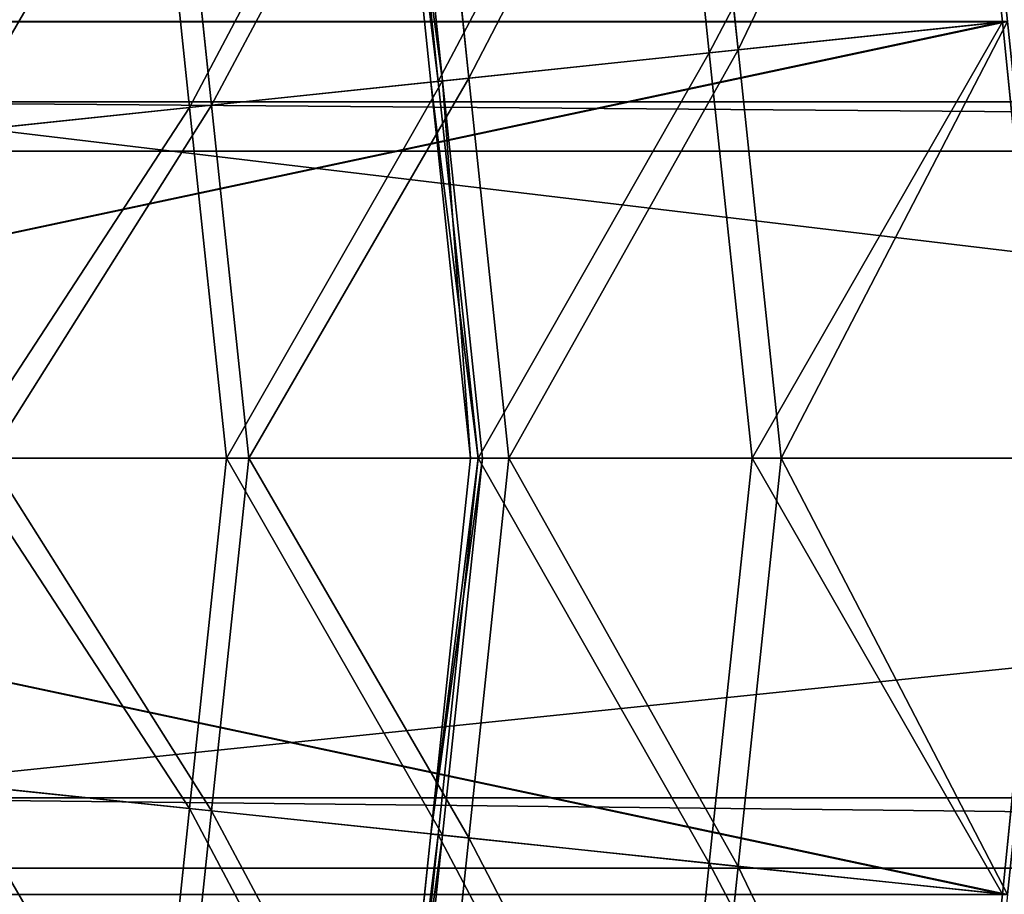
# Model space of a CAD drawing. Extents: x 0 to 31, y 0 to 21.2.
# Tile 86 of 256: x 6.817 to 7.232, y 6.62 to 6.988. Entities that reach past the tile are written whole.
import ezdxf

# ---------------------------------------------------------------- set-up
doc = ezdxf.new("R2010")
doc.units = 0
doc.header["$MEASUREMENT"] = 0
doc.layers.get('0').update_dxf_attribs({"color": 13, "linetype": 'CONTINUOUS'})
for name, color, linetype in [('CAST_IRON', 250, 'CONTINUOUS'), ('GALVANIZED_METAL', 252, 'CONTINUOUS'), ('GRATES', 250, 'CONTINUOUS'), ('STAINLESS_STEEL', 252, 'CONTINUOUS')]:
    doc.layers.add(name, color=color, linetype=linetype)

# ---------------------------------------------------------------- blocks, each defined once
blk = doc.blocks.new('NGM5058UC_TRADECAD_DXF')
at = {"layer": 'CAST_IRON', "color": 0}
blk.add_line((-10.0258, -3.81825, 1.00825), (-8.2256, -3.81825, 1.00825), dxfattribs=at)
blk.add_line((-10.0258, -3.81825, 1.00825), (-8.2256, -3.81825, 1.00825), dxfattribs=at)
at = {"layer": 'GRATES', "color": 0}
for p, q in [((-6.1084, -3.66835, 1.46245), (-8.8123, -3.66835, 1.46245)), ((-6.1084, -3.66835, 1.46245), (-8.8123, -3.66835, 1.46245)), ((-6.1781, -3.68915, 1.85405), (-8.8131, -3.68915, 1.81625)), ((-6.1781, -3.68915, 1.85405), (-8.8131, -3.68915, 1.81625)), ((-8.8131, -3.96125, 1.81625), (-6.1781, -3.96125, 1.85405)), ((-8.8131, -3.96125, 1.81625), (-6.1781, -3.96125, 1.85405)), ((-6.1084, -3.99085, 1.46245), (-8.8123, -3.99085, 1.46245)), ((-6.1084, -3.99085, 1.46245), (-8.8123, -3.99085, 1.46245))]:
    blk.add_line(p, q, dxfattribs=at)
at = {"layer": 'STAINLESS_STEEL', "color": 0}
for p, q in [((-8.3087, -3.45145, -0.34375), (-8.2885, -3.63475, -0.34365)), ((-8.3087, -3.45145, -0.34375), (-8.2885, -3.63475, -0.34365)), ((-8.4119, -3.64775, -0.29805), (-8.4297, -3.47715, -0.29805)), ((-8.4119, -3.64775, -0.29805), (-8.4297, -3.47715, -0.29805)), ((-8.3998, -3.64645, -0.29345), (-8.4178, -3.47465, -0.29345)), ((-8.3998, -3.64645, -0.29345), (-8.4178, -3.47465, -0.29345)), ((-8.5291, -3.66005, -0.22525), (-8.5456, -3.50185, -0.22525)), ((-8.5291, -3.66005, -0.22525), (-8.5456, -3.50185, -0.22525)), ((-8.5426, -3.50115, -0.24035), (-8.526, -3.65975, -0.24035)), ((-8.5426, -3.50115, -0.24035), (-8.526, -3.65975, -0.24035)), ((-8.5242, -3.65955, -0.21925), (-8.5408, -3.50075, -0.21935)), ((-8.5242, -3.65955, -0.21925), (-8.5408, -3.50075, -0.21935)), ((-8.5299, -3.49845, -0.23615), (-8.5131, -3.65835, -0.23615)), ((-8.5131, -3.65835, -0.22525), (-8.5299, -3.49845, -0.22525)), ((-8.5131, -3.65835, -0.22525), (-8.5299, -3.49845, -0.22525)), ((-8.5131, -3.65835, -0.21425), (-8.5299, -3.49845, -0.21425)), ((-8.5131, -3.65835, -0.21425), (-8.5299, -3.49845, -0.21425)), ((-8.5299, -3.49845, -0.23615), (-8.5131, -3.65835, -0.23615)), ((-8.6214, -3.66975, -0.18005), (-8.637, -3.52125, -0.18005)), ((-8.6214, -3.66975, -0.18005), (-8.637, -3.52125, -0.18005)), ((-8.6307, -3.67075, -0.18585), (-8.6461, -3.52315, -0.18585)), ((-8.6307, -3.67075, -0.18585), (-8.6461, -3.52315, -0.18585)), ((-8.2885, -3.63475, -0.34365), (-9.1703, -3.63465, -0.35155)), ((-8.2885, -3.63475, -0.34365), (-9.1703, -3.63465, -0.35155)), ((-9.1699, -3.63455, -0.35855), (-8.2864, -3.63455, -0.35065)), ((-9.1699, -3.63455, -0.35855), (-8.2864, -3.63455, -0.35065)), ((-9.151, -3.81825, -0.35155), (-8.2885, -3.63475, -0.34365)), ((-9.151, -3.81825, -0.35155), (-8.2885, -3.63475, -0.34365)), ((-8.2864, -3.63455, -0.35065), (-9.1506, -3.81825, -0.35855)), ((-8.2864, -3.63455, -0.35065), (-9.1506, -3.81825, -0.35855)), ((-8.4119, -3.64775, -0.29805), (-8.2885, -3.63475, -0.34365)), ((-8.4119, -3.64775, -0.29805), (-8.2885, -3.63475, -0.34365)), ((-8.3998, -3.64645, -0.29345), (-8.2864, -3.63455, -0.35065)), ((-8.3998, -3.64645, -0.29345), (-8.2864, -3.63455, -0.35065)), ((-8.2885, -3.63475, -0.34365), (-8.2701, -3.81825, -0.34375)), ((-8.2885, -3.63475, -0.34365), (-8.2701, -3.81825, -0.34375)), ((-8.5131, -3.65835, -0.23615), (-8.3998, -3.64645, -0.29345)), ((-8.5131, -3.65835, -0.23615), (-8.3998, -3.64645, -0.29345)), ((-8.3817, -3.81825, -0.29345), (-8.3998, -3.64645, -0.29345)), ((-8.3817, -3.81825, -0.29345), (-8.3998, -3.64645, -0.29345)), ((-8.526, -3.65975, -0.24035), (-8.4119, -3.64775, -0.29805)), ((-8.526, -3.65975, -0.24035), (-8.4119, -3.64775, -0.29805)), ((-8.3938, -3.81825, -0.29805), (-8.4119, -3.64775, -0.29805)), ((-8.3938, -3.81825, -0.29805), (-8.4119, -3.64775, -0.29805)), ((-8.6307, -3.67075, -0.18585), (-8.5242, -3.65955, -0.21925)), ((-8.6307, -3.67075, -0.18585), (-8.5242, -3.65955, -0.21925)), ((-8.6214, -3.66975, -0.18005), (-8.5131, -3.65835, -0.21425)), ((-8.6214, -3.66975, -0.18005), (-8.5131, -3.65835, -0.21425)), ((-8.5242, -3.65955, -0.21925), (-8.5291, -3.66005, -0.22525)), ((-8.5242, -3.65955, -0.21925), (-8.5291, -3.66005, -0.22525)), ((-8.5291, -3.66005, -0.22525), (-8.526, -3.65975, -0.24035)), ((-8.5291, -3.66005, -0.22525), (-8.526, -3.65975, -0.24035)), ((-8.526, -3.65975, -0.24035), (-8.5092, -3.81825, -0.24035)), ((-8.526, -3.65975, -0.24035), (-8.5092, -3.81825, -0.24035)), ((-8.5074, -3.81825, -0.21935), (-8.5242, -3.65955, -0.21925)), ((-8.5074, -3.81825, -0.21935), (-8.5242, -3.65955, -0.21925)), ((-8.5131, -3.65835, -0.22525), (-8.5131, -3.65835, -0.23615)), ((-8.5131, -3.65835, -0.23615), (-8.4963, -3.81825, -0.23615)), ((-8.4963, -3.81825, -0.22525), (-8.5131, -3.65835, -0.22525)), ((-8.5131, -3.65835, -0.22525), (-8.5131, -3.65835, -0.23615)), ((-8.5131, -3.65835, -0.21425), (-8.5131, -3.65835, -0.22525)), ((-8.4963, -3.81825, -0.22525), (-8.5131, -3.65835, -0.22525)), ((-8.4963, -3.81825, -0.21425), (-8.5131, -3.65835, -0.21425)), ((-8.5131, -3.65835, -0.21425), (-8.5131, -3.65835, -0.22525)), ((-8.4963, -3.81825, -0.21425), (-8.5131, -3.65835, -0.21425)), ((-8.5131, -3.65835, -0.23615), (-8.4963, -3.81825, -0.23615)), ((-8.5124, -3.81825, -0.22525), (-8.5291, -3.66005, -0.22525)), ((-8.5124, -3.81825, -0.22525), (-8.5291, -3.66005, -0.22525)), ((-8.7415, -3.68235, -0.15065), (-8.6307, -3.67075, -0.18585)), ((-8.7415, -3.68235, -0.15065), (-8.6307, -3.67075, -0.18585)), ((-8.7296, -3.68115, -0.14595), (-8.6214, -3.66975, -0.18005)), ((-8.7296, -3.68115, -0.14595), (-8.6214, -3.66975, -0.18005)), ((-8.6151, -3.81825, -0.18585), (-8.6307, -3.67075, -0.18585)), ((-8.6151, -3.81825, -0.18585), (-8.6307, -3.67075, -0.18585)), ((-8.6057, -3.81825, -0.18005), (-8.6214, -3.66975, -0.18005)), ((-8.6057, -3.81825, -0.18005), (-8.6214, -3.66975, -0.18005)), ((-8.2885, -4.00175, -0.34365), (-9.151, -3.81825, -0.35155)), ((-8.2701, -3.81825, -0.34375), (-9.151, -3.81825, -0.35155)), ((-8.2885, -4.00175, -0.34365), (-9.151, -3.81825, -0.35155)), ((-8.2701, -3.81825, -0.34375), (-9.151, -3.81825, -0.35155)), ((-9.1506, -3.81825, -0.35855), (-8.2671, -3.81825, -0.35065)), ((-9.1506, -3.81825, -0.35855), (-8.2671, -3.81825, -0.35065)), ((-9.1506, -3.81825, -0.35855), (-8.2864, -4.00195, -0.35065)), ((-9.1506, -3.81825, -0.35855), (-8.2864, -4.00195, -0.35065)), ((-8.7271, -3.81825, -0.15075), (-8.6151, -3.81825, -0.18585)), ((-8.7271, -3.81825, -0.15075), (-8.6151, -3.81825, -0.18585)), ((-8.7152, -3.81825, -0.14595), (-8.6057, -3.81825, -0.18005)), ((-8.7152, -3.81825, -0.14595), (-8.6057, -3.81825, -0.18005)), ((-8.6307, -3.96575, -0.18585), (-8.6151, -3.81825, -0.18585)), ((-8.6307, -3.96575, -0.18585), (-8.6151, -3.81825, -0.18585)), ((-8.6214, -3.96675, -0.18005), (-8.6057, -3.81825, -0.18005)), ((-8.6214, -3.96675, -0.18005), (-8.6057, -3.81825, -0.18005)), ((-8.6151, -3.81825, -0.18585), (-8.5074, -3.81825, -0.21935)), ((-8.6151, -3.81825, -0.18585), (-8.5074, -3.81825, -0.21935)), ((-8.6057, -3.81825, -0.18005), (-8.4963, -3.81825, -0.21425)), ((-8.6057, -3.81825, -0.18005), (-8.4963, -3.81825, -0.21425)), ((-8.5291, -3.97645, -0.22525), (-8.5124, -3.81825, -0.22525)), ((-8.5291, -3.97645, -0.22525), (-8.5124, -3.81825, -0.22525)), ((-8.5092, -3.81825, -0.24035), (-8.526, -3.97675, -0.24035)), ((-8.5092, -3.81825, -0.24035), (-8.526, -3.97675, -0.24035)), ((-8.5242, -3.97695, -0.21925), (-8.5074, -3.81825, -0.21935)), ((-8.5242, -3.97695, -0.21925), (-8.5074, -3.81825, -0.21935)), ((-8.4963, -3.81825, -0.23615), (-8.5131, -3.97805, -0.23615)), ((-8.5131, -3.97805, -0.22525), (-8.4963, -3.81825, -0.22525)), ((-8.5131, -3.97805, -0.22525), (-8.4963, -3.81825, -0.22525)), ((-8.5131, -3.97805, -0.21425), (-8.4963, -3.81825, -0.21425)), ((-8.5131, -3.97805, -0.21425), (-8.4963, -3.81825, -0.21425)), ((-8.4963, -3.81825, -0.23615), (-8.5131, -3.97805, -0.23615)), ((-8.5124, -3.81825, -0.22525), (-8.5092, -3.81825, -0.24035)), ((-8.5074, -3.81825, -0.21935), (-8.5124, -3.81825, -0.22525)), ((-8.5124, -3.81825, -0.22525), (-8.5092, -3.81825, -0.24035)), ((-8.5074, -3.81825, -0.21935), (-8.5124, -3.81825, -0.22525)), ((-8.3938, -3.81825, -0.29805), (-8.5092, -3.81825, -0.24035)), ((-8.3938, -3.81825, -0.29805), (-8.5092, -3.81825, -0.24035)), ((-8.4963, -3.81825, -0.22525), (-8.4963, -3.81825, -0.23615)), ((-8.4963, -3.81825, -0.21425), (-8.4963, -3.81825, -0.22525)), ((-8.4963, -3.81825, -0.22525), (-8.4963, -3.81825, -0.23615)), ((-8.4963, -3.81825, -0.21425), (-8.4963, -3.81825, -0.22525)), ((-8.3817, -3.81825, -0.29345), (-8.4963, -3.81825, -0.23615)), ((-8.3817, -3.81825, -0.29345), (-8.4963, -3.81825, -0.23615)), ((-8.4119, -3.98875, -0.29805), (-8.3938, -3.81825, -0.29805)), ((-8.4119, -3.98875, -0.29805), (-8.3938, -3.81825, -0.29805)), ((-8.3998, -3.99005, -0.29345), (-8.3817, -3.81825, -0.29345)), ((-8.3998, -3.99005, -0.29345), (-8.3817, -3.81825, -0.29345)), ((-8.2701, -3.81825, -0.34375), (-8.3938, -3.81825, -0.29805)), ((-8.2701, -3.81825, -0.34375), (-8.3938, -3.81825, -0.29805)), ((-8.2671, -3.81825, -0.35065), (-8.3817, -3.81825, -0.29345)), ((-8.2671, -3.81825, -0.35065), (-8.3817, -3.81825, -0.29345)), ((-8.2701, -3.81825, -0.34375), (-8.2885, -4.00175, -0.34365)), ((-8.2701, -3.81825, -0.34375), (-8.2885, -4.00175, -0.34365)), ((-8.7415, -3.95405, -0.15065), (-8.6307, -3.96575, -0.18585)), ((-8.7415, -3.95405, -0.15065), (-8.6307, -3.96575, -0.18585)), ((-8.7296, -3.95535, -0.14595), (-8.6214, -3.96675, -0.18005)), ((-8.7296, -3.95535, -0.14595), (-8.6214, -3.96675, -0.18005)), ((-8.6461, -4.11325, -0.18585), (-8.6307, -3.96575, -0.18585)), ((-8.6461, -4.11325, -0.18585), (-8.6307, -3.96575, -0.18585)), ((-8.6307, -3.96575, -0.18585), (-8.5242, -3.97695, -0.21925)), ((-8.6307, -3.96575, -0.18585), (-8.5242, -3.97695, -0.21925)), ((-8.637, -4.11525, -0.18005), (-8.6214, -3.96675, -0.18005)), ((-8.637, -4.11525, -0.18005), (-8.6214, -3.96675, -0.18005)), ((-8.6214, -3.96675, -0.18005), (-8.5131, -3.97805, -0.21425)), ((-8.6214, -3.96675, -0.18005), (-8.5131, -3.97805, -0.21425)), ((-8.5456, -4.13465, -0.22525), (-8.5291, -3.97645, -0.22525)), ((-8.5456, -4.13465, -0.22525), (-8.5291, -3.97645, -0.22525)), ((-8.526, -3.97675, -0.24035), (-8.5426, -4.13525, -0.24035)), ((-8.526, -3.97675, -0.24035), (-8.5426, -4.13525, -0.24035)), ((-8.5408, -4.13565, -0.21935), (-8.5242, -3.97695, -0.21925)), ((-8.5408, -4.13565, -0.21935), (-8.5242, -3.97695, -0.21925)), ((-8.5131, -3.97805, -0.23615), (-8.5299, -4.13795, -0.23615)), ((-8.5299, -4.13795, -0.22525), (-8.5131, -3.97805, -0.22525)), ((-8.5299, -4.13795, -0.22525), (-8.5131, -3.97805, -0.22525)), ((-8.5299, -4.13795, -0.21425), (-8.5131, -3.97805, -0.21425)), ((-8.5299, -4.13795, -0.21425), (-8.5131, -3.97805, -0.21425)), ((-8.5131, -3.97805, -0.23615), (-8.5299, -4.13795, -0.23615)), ((-8.5291, -3.97645, -0.22525), (-8.526, -3.97675, -0.24035)), ((-8.5291, -3.97645, -0.22525), (-8.526, -3.97675, -0.24035)), ((-8.5242, -3.97695, -0.21925), (-8.5291, -3.97645, -0.22525)), ((-8.5242, -3.97695, -0.21925), (-8.5291, -3.97645, -0.22525)), ((-8.526, -3.97675, -0.24035), (-8.4119, -3.98875, -0.29805)), ((-8.526, -3.97675, -0.24035), (-8.4119, -3.98875, -0.29805)), ((-8.5131, -3.97805, -0.22525), (-8.5131, -3.97805, -0.23615)), ((-8.5131, -3.97805, -0.22525), (-8.5131, -3.97805, -0.23615)), ((-8.5131, -3.97805, -0.21425), (-8.5131, -3.97805, -0.22525)), ((-8.5131, -3.97805, -0.21425), (-8.5131, -3.97805, -0.22525)), ((-8.5131, -3.97805, -0.23615), (-8.3998, -3.99005, -0.29345)), ((-8.5131, -3.97805, -0.23615), (-8.3998, -3.99005, -0.29345)), ((-8.4297, -4.15925, -0.29805), (-8.4119, -3.98875, -0.29805)), ((-8.4297, -4.15925, -0.29805), (-8.4119, -3.98875, -0.29805)), ((-8.4178, -4.16175, -0.29345), (-8.3998, -3.99005, -0.29345)), ((-8.4178, -4.16175, -0.29345), (-8.3998, -3.99005, -0.29345)), ((-8.4119, -3.98875, -0.29805), (-8.2885, -4.00175, -0.34365)), ((-8.4119, -3.98875, -0.29805), (-8.2885, -4.00175, -0.34365)), ((-8.3998, -3.99005, -0.29345), (-8.2864, -4.00195, -0.35065)), ((-8.3998, -3.99005, -0.29345), (-8.2864, -4.00195, -0.35065)), ((-9.1703, -4.00185, -0.35155), (-8.2885, -4.00175, -0.34365)), ((-9.1703, -4.00185, -0.35155), (-8.2885, -4.00175, -0.34365)), ((-8.2885, -4.00175, -0.34365), (-8.3087, -4.18495, -0.34375)), ((-8.2885, -4.00175, -0.34365), (-8.3087, -4.18495, -0.34375))]:
    blk.add_line(p, q, dxfattribs=at)
at = {"layer": 'CAST_IRON', "color": 0}
mesh = blk.add_polyface(dxfattribs=at)
corners = [(-7.8431, 2.72605, -0.18725), (-10.1558, -4.95555, -0.18725), (-10.1558, 2.72605, -0.18725), (-7.8431, -4.98465, -0.18725)]
mesh.append_faces([[corners[k] for k in face] for face in [(0, 1, 2), (1, 0, 3)]], dxfattribs={"vtx0": -1, "color": 0})
mesh = blk.add_polyface(dxfattribs=at)
corners = [(-8.5694, -2.76015, 1.00825), (-10.0258, -3.81825, 1.00825), (-8.8212, -2.48045, 1.00825)]
mesh.append_faces([[corners[k] for k in face] for face in [(0, 1, 2)]], dxfattribs={"color": 0})
mesh = blk.add_polyface(dxfattribs=at)
corners = [(-8.3813, -3.08605, 1.00825), (-10.0258, -3.81825, 1.00825), (-8.5694, -2.76015, 1.00825)]
mesh.append_faces([[corners[k] for k in face] for face in [(0, 1, 2)]], dxfattribs={"color": 0})
mesh = blk.add_polyface(dxfattribs=at)
corners = [(-8.265, -3.44395, 1.00825), (-10.0258, -3.81825, 1.00825), (-8.3813, -3.08605, 1.00825)]
mesh.append_faces([[corners[k] for k in face] for face in [(0, 1, 2)]], dxfattribs={"color": 0})
mesh = blk.add_polyface(dxfattribs=at)
corners = [(-8.2256, -3.81825, 1.00825), (-10.0258, -3.81825, 1.00825), (-8.265, -3.44395, 1.00825)]
mesh.append_faces([[corners[k] for k in face] for face in [(0, 1, 2)]], dxfattribs={"color": 0})
mesh = blk.add_polyface(dxfattribs=at)
corners = [(-8.2256, -3.81825, 1.00825), (-8.265, -4.19245, 1.00825), (-10.0258, -3.81825, 1.00825)]
mesh.append_faces([[corners[k] for k in face] for face in [(0, 1, 2)]], dxfattribs={"color": 0})
mesh = blk.add_polyface(dxfattribs=at)
corners = [(-8.265, -4.19245, 1.00825), (-8.3813, -4.55045, 1.00825), (-10.0258, -3.81825, 1.00825)]
mesh.append_faces([[corners[k] for k in face] for face in [(0, 1, 2)]], dxfattribs={"color": 0})
mesh = blk.add_polyface(dxfattribs=at)
corners = [(-8.3813, -4.55045, 1.00825), (-8.5694, -4.87635, 1.00825), (-10.0258, -3.81825, 1.00825)]
mesh.append_faces([[corners[k] for k in face] for face in [(0, 1, 2)]], dxfattribs={"color": 0})
mesh = blk.add_polyface(dxfattribs=at)
corners = [(-8.5694, -4.87635, 1.00825), (-8.8212, -5.15595, 1.00825), (-10.0258, -3.81825, 1.00825)]
mesh.append_faces([[corners[k] for k in face] for face in [(0, 1, 2)]], dxfattribs={"color": 0})
at = {"layer": 'GALVANIZED_METAL', "color": 0}
mesh = blk.add_polyface(dxfattribs=at)
corners = [(-14.2165, -9.41305, -1.89865), (14.216, 9.40775, -1.89865), (-14.3866, -9.24295, -1.89865), (14.386, 9.23775, -1.89865)]
mesh.append_faces([[corners[k] for k in face] for face in [(0, 1, 2), (1, 0, 3)]], dxfattribs={"vtx0": -1, "color": 0})
mesh = blk.add_polyface(dxfattribs=at)
corners = [(14.216, 9.40775, -1.89865), (-14.2165, 9.40775, -1.89865), (-14.3866, -9.24295, -1.89865)]
mesh.append_faces([[corners[k] for k in face] for face in [(0, 1, 2)]], dxfattribs={"color": 0})
mesh = blk.add_polyface(dxfattribs=at)
corners = [(14.386, 9.23775, -1.89865), (-14.2165, -9.41305, -1.89865), (14.2159, -9.41295, -1.89865)]
mesh.append_faces([[corners[k] for k in face] for face in [(0, 1, 2)]], dxfattribs={"color": 0})
at = {"layer": 'GRATES', "color": 0}
mesh = blk.add_polyface(dxfattribs=at)
corners = [(-6.1781, -3.68915, 1.85405), (-8.8131, -3.68915, 1.81625), (-8.8123, -3.66835, 1.46245)]
mesh.append_faces([[corners[k] for k in face] for face in [(0, 1, 2)]], dxfattribs={"color": 0})
mesh = blk.add_polyface(dxfattribs=at)
corners = [(-6.1084, -3.99085, 1.46245), (-8.8123, -3.66835, 1.46245), (-8.8123, -3.99085, 1.46245), (-6.1084, -3.66835, 1.46245)]
mesh.append_faces([[corners[k] for k in face] for face in [(0, 1, 2), (1, 0, 3)]], dxfattribs={"vtx0": -1, "color": 0})
mesh = blk.add_polyface(dxfattribs=at)
corners = [(-6.1781, -3.68915, 1.85405), (-8.8123, -3.66835, 1.46245), (-6.1084, -3.66835, 1.46245)]
mesh.append_faces([[corners[k] for k in face] for face in [(0, 1, 2)]], dxfattribs={"color": 0})
mesh = blk.add_polyface(dxfattribs=at)
corners = [(-6.1781, -3.68915, 1.85405), (-8.8131, -3.96125, 1.81625), (-8.8131, -3.68915, 1.81625), (-6.1781, -3.96125, 1.85405)]
mesh.append_faces([[corners[k] for k in face] for face in [(0, 1, 2), (1, 0, 3)]], dxfattribs={"vtx0": -1, "color": 0})
mesh = blk.add_polyface(dxfattribs=at)
corners = [(-8.8131, -3.96125, 1.81625), (-6.1084, -3.99085, 1.46245), (-8.8123, -3.99085, 1.46245)]
mesh.append_faces([[corners[k] for k in face] for face in [(0, 1, 2)]], dxfattribs={"color": 0})
mesh = blk.add_polyface(dxfattribs=at)
corners = [(-6.1781, -3.96125, 1.85405), (-6.1084, -3.99085, 1.46245), (-8.8131, -3.96125, 1.81625)]
mesh.append_faces([[corners[k] for k in face] for face in [(0, 1, 2)]], dxfattribs={"color": 0})
at = {"layer": 'STAINLESS_STEEL', "color": 0}
mesh = blk.add_polyface(dxfattribs=at)
corners = [(-8.3648, -3.27585, -0.34365), (-9.2273, -3.45905, -0.35155), (-9.1703, -3.63465, -0.35155)]
mesh.append_faces([[corners[k] for k in face] for face in [(0, 1, 2)]], dxfattribs={"color": 0})
mesh = blk.add_polyface(dxfattribs=at)
corners = [(-8.3628, -3.27515, -0.35065), (-9.227, -3.45885, -0.35855), (-9.1699, -3.63455, -0.35855)]
mesh.append_faces([[corners[k] for k in face] for face in [(0, 1, 2)]], dxfattribs={"color": 0})
mesh = blk.add_polyface(dxfattribs=at)
corners = [(-8.3087, -3.45145, -0.34375), (-8.3648, -3.27585, -0.34365), (-9.1703, -3.63465, -0.35155)]
mesh.append_faces([[corners[k] for k in face] for face in [(0, 1, 2)]], dxfattribs={"color": 0})
mesh = blk.add_polyface(dxfattribs=at)
corners = [(-8.3058, -3.45085, -0.35065), (-8.3628, -3.27515, -0.35065), (-9.1699, -3.63455, -0.35855)]
mesh.append_faces([[corners[k] for k in face] for face in [(0, 1, 2)]], dxfattribs={"color": 0})
mesh = blk.add_polyface(dxfattribs=at)
corners = [(-8.2885, -3.63475, -0.34365), (-8.3087, -3.45145, -0.34375), (-9.1703, -3.63465, -0.35155)]
mesh.append_faces([[corners[k] for k in face] for face in [(0, 1, 2)]], dxfattribs={"color": 0})
mesh = blk.add_polyface(dxfattribs=at)
corners = [(-8.2864, -3.63455, -0.35065), (-8.3058, -3.45085, -0.35065), (-9.1699, -3.63455, -0.35855)]
mesh.append_faces([[corners[k] for k in face] for face in [(0, 1, 2)]], dxfattribs={"color": 0})
mesh = blk.add_polyface(dxfattribs=at)
corners = [(-8.3087, -3.45145, -0.34375), (-8.4119, -3.64775, -0.29805), (-8.4297, -3.47715, -0.29805)]
mesh.append_faces([[corners[k] for k in face] for face in [(0, 1, 2)]], dxfattribs={"color": 0})
mesh = blk.add_polyface(dxfattribs=at)
corners = [(-8.3058, -3.45085, -0.35065), (-8.3998, -3.64645, -0.29345), (-8.4178, -3.47465, -0.29345), (-8.2864, -3.63455, -0.35065)]
mesh.append_faces([[corners[k] for k in face] for face in [(0, 1, 2), (1, 0, 3)]], dxfattribs={"vtx0": -1, "color": 0})
mesh = blk.add_polyface(dxfattribs=at)
corners = [(-8.2885, -3.63475, -0.34365), (-8.4119, -3.64775, -0.29805), (-8.3087, -3.45145, -0.34375)]
mesh.append_faces([[corners[k] for k in face] for face in [(0, 1, 2)]], dxfattribs={"color": 0})
mesh = blk.add_polyface(dxfattribs=at)
corners = [(-8.4297, -3.47715, -0.29805), (-8.526, -3.65975, -0.24035), (-8.5426, -3.50115, -0.24035), (-8.4119, -3.64775, -0.29805)]
mesh.append_faces([[corners[k] for k in face] for face in [(0, 1, 2), (1, 0, 3)]], dxfattribs={"vtx0": -1, "color": 0})
mesh = blk.add_polyface(dxfattribs=at)
corners = [(-8.4178, -3.47465, -0.29345), (-8.5131, -3.65835, -0.23615), (-8.5299, -3.49845, -0.23615), (-8.3998, -3.64645, -0.29345)]
mesh.append_faces([[corners[k] for k in face] for face in [(0, 1, 2), (1, 0, 3)]], dxfattribs={"vtx0": -1, "color": 0})
mesh = blk.add_polyface(dxfattribs=at)
corners = [(-8.5408, -3.50075, -0.21935), (-8.6307, -3.67075, -0.18585), (-8.6461, -3.52315, -0.18585), (-8.5242, -3.65955, -0.21925)]
mesh.append_faces([[corners[k] for k in face] for face in [(0, 1, 2), (1, 0, 3)]], dxfattribs={"vtx0": -1, "color": 0})
mesh = blk.add_polyface(dxfattribs=at)
corners = [(-8.5299, -3.49845, -0.21425), (-8.6214, -3.66975, -0.18005), (-8.637, -3.52125, -0.18005), (-8.5131, -3.65835, -0.21425)]
mesh.append_faces([[corners[k] for k in face] for face in [(0, 1, 2), (1, 0, 3)]], dxfattribs={"vtx0": -1, "color": 0})
mesh = blk.add_polyface(dxfattribs=at)
corners = [(-8.5408, -3.50075, -0.21935), (-8.5456, -3.50185, -0.22525), (-8.5242, -3.65955, -0.21925)]
mesh.append_faces([[corners[k] for k in face] for face in [(0, 1, 2)]], dxfattribs={"color": 0})
mesh = blk.add_polyface(dxfattribs=at)
corners = [(-8.5426, -3.50115, -0.24035), (-8.526, -3.65975, -0.24035), (-8.5456, -3.50185, -0.22525)]
mesh.append_faces([[corners[k] for k in face] for face in [(0, 1, 2)]], dxfattribs={"color": 0})
mesh = blk.add_polyface(dxfattribs=at)
corners = [(-8.5456, -3.50185, -0.22525), (-8.526, -3.65975, -0.24035), (-8.5291, -3.66005, -0.22525)]
mesh.append_faces([[corners[k] for k in face] for face in [(0, 1, 2)]], dxfattribs={"color": 0})
mesh = blk.add_polyface(dxfattribs=at)
corners = [(-8.5456, -3.50185, -0.22525), (-8.5291, -3.66005, -0.22525), (-8.5242, -3.65955, -0.21925)]
mesh.append_faces([[corners[k] for k in face] for face in [(0, 1, 2)]], dxfattribs={"color": 0})
mesh = blk.add_polyface(dxfattribs=at)
corners = [(-8.5299, -3.49845, -0.22525), (-8.5131, -3.65835, -0.23615), (-8.5131, -3.65835, -0.22525), (-8.5299, -3.49845, -0.23615)]
mesh.append_faces([[corners[k] for k in face] for face in [(0, 1, 2), (1, 0, 3)]], dxfattribs={"vtx0": -1, "color": 0})
mesh = blk.add_polyface(dxfattribs=at)
corners = [(-8.5299, -3.49845, -0.21425), (-8.5131, -3.65835, -0.22525), (-8.5131, -3.65835, -0.21425), (-8.5299, -3.49845, -0.22525)]
mesh.append_faces([[corners[k] for k in face] for face in [(0, 1, 2), (1, 0, 3)]], dxfattribs={"vtx0": -1, "color": 0})
mesh = blk.add_polyface(dxfattribs=at)
corners = [(-8.637, -3.52125, -0.18005), (-8.7296, -3.68115, -0.14595), (-8.744, -3.54405, -0.14595), (-8.6214, -3.66975, -0.18005)]
mesh.append_faces([[corners[k] for k in face] for face in [(0, 1, 2), (1, 0, 3)]], dxfattribs={"vtx0": -1, "color": 0})
mesh = blk.add_polyface(dxfattribs=at)
corners = [(-8.6461, -3.52315, -0.18585), (-8.7415, -3.68235, -0.15065), (-8.7557, -3.54645, -0.15075), (-8.6307, -3.67075, -0.18585)]
mesh.append_faces([[corners[k] for k in face] for face in [(0, 1, 2), (1, 0, 3)]], dxfattribs={"vtx0": -1, "color": 0})
mesh = blk.add_polyface(dxfattribs=at)
corners = [(-8.2885, -3.63475, -0.34365), (-9.1703, -3.63465, -0.35155), (-9.151, -3.81825, -0.35155)]
mesh.append_faces([[corners[k] for k in face] for face in [(0, 1, 2)]], dxfattribs={"color": 0})
mesh = blk.add_polyface(dxfattribs=at)
corners = [(-8.2864, -3.63455, -0.35065), (-9.1699, -3.63455, -0.35855), (-9.1506, -3.81825, -0.35855)]
mesh.append_faces([[corners[k] for k in face] for face in [(0, 1, 2)]], dxfattribs={"color": 0})
mesh = blk.add_polyface(dxfattribs=at)
corners = [(-8.2701, -3.81825, -0.34375), (-8.2885, -3.63475, -0.34365), (-9.151, -3.81825, -0.35155)]
mesh.append_faces([[corners[k] for k in face] for face in [(0, 1, 2)]], dxfattribs={"color": 0})
mesh = blk.add_polyface(dxfattribs=at)
corners = [(-8.2671, -3.81825, -0.35065), (-8.2864, -3.63455, -0.35065), (-9.1506, -3.81825, -0.35855)]
mesh.append_faces([[corners[k] for k in face] for face in [(0, 1, 2)]], dxfattribs={"color": 0})
mesh = blk.add_polyface(dxfattribs=at)
corners = [(-8.2885, -3.63475, -0.34365), (-8.3938, -3.81825, -0.29805), (-8.4119, -3.64775, -0.29805)]
mesh.append_faces([[corners[k] for k in face] for face in [(0, 1, 2)]], dxfattribs={"color": 0})
mesh = blk.add_polyface(dxfattribs=at)
corners = [(-8.2864, -3.63455, -0.35065), (-8.3817, -3.81825, -0.29345), (-8.3998, -3.64645, -0.29345), (-8.2671, -3.81825, -0.35065)]
mesh.append_faces([[corners[k] for k in face] for face in [(0, 1, 2), (1, 0, 3)]], dxfattribs={"vtx0": -1, "color": 0})
mesh = blk.add_polyface(dxfattribs=at)
corners = [(-8.2701, -3.81825, -0.34375), (-8.3938, -3.81825, -0.29805), (-8.2885, -3.63475, -0.34365)]
mesh.append_faces([[corners[k] for k in face] for face in [(0, 1, 2)]], dxfattribs={"color": 0})
mesh = blk.add_polyface(dxfattribs=at)
corners = [(-8.3998, -3.64645, -0.29345), (-8.4963, -3.81825, -0.23615), (-8.5131, -3.65835, -0.23615), (-8.3817, -3.81825, -0.29345)]
mesh.append_faces([[corners[k] for k in face] for face in [(0, 1, 2), (1, 0, 3)]], dxfattribs={"vtx0": -1, "color": 0})
mesh = blk.add_polyface(dxfattribs=at)
corners = [(-8.4119, -3.64775, -0.29805), (-8.5092, -3.81825, -0.24035), (-8.526, -3.65975, -0.24035), (-8.3938, -3.81825, -0.29805)]
mesh.append_faces([[corners[k] for k in face] for face in [(0, 1, 2), (1, 0, 3)]], dxfattribs={"vtx0": -1, "color": 0})
mesh = blk.add_polyface(dxfattribs=at)
corners = [(-8.5242, -3.65955, -0.21925), (-8.6151, -3.81825, -0.18585), (-8.6307, -3.67075, -0.18585), (-8.5074, -3.81825, -0.21935)]
mesh.append_faces([[corners[k] for k in face] for face in [(0, 1, 2), (1, 0, 3)]], dxfattribs={"vtx0": -1, "color": 0})
mesh = blk.add_polyface(dxfattribs=at)
corners = [(-8.5131, -3.65835, -0.21425), (-8.6057, -3.81825, -0.18005), (-8.6214, -3.66975, -0.18005), (-8.4963, -3.81825, -0.21425)]
mesh.append_faces([[corners[k] for k in face] for face in [(0, 1, 2), (1, 0, 3)]], dxfattribs={"vtx0": -1, "color": 0})
mesh = blk.add_polyface(dxfattribs=at)
corners = [(-8.5242, -3.65955, -0.21925), (-8.5291, -3.66005, -0.22525), (-8.5124, -3.81825, -0.22525)]
mesh.append_faces([[corners[k] for k in face] for face in [(0, 1, 2)]], dxfattribs={"color": 0})
mesh = blk.add_polyface(dxfattribs=at)
corners = [(-8.526, -3.65975, -0.24035), (-8.5092, -3.81825, -0.24035), (-8.5291, -3.66005, -0.22525)]
mesh.append_faces([[corners[k] for k in face] for face in [(0, 1, 2)]], dxfattribs={"color": 0})
mesh = blk.add_polyface(dxfattribs=at)
corners = [(-8.5242, -3.65955, -0.21925), (-8.5124, -3.81825, -0.22525), (-8.5074, -3.81825, -0.21935)]
mesh.append_faces([[corners[k] for k in face] for face in [(0, 1, 2)]], dxfattribs={"color": 0})
mesh = blk.add_polyface(dxfattribs=at)
corners = [(-8.5131, -3.65835, -0.22525), (-8.4963, -3.81825, -0.23615), (-8.4963, -3.81825, -0.22525), (-8.5131, -3.65835, -0.23615)]
mesh.append_faces([[corners[k] for k in face] for face in [(0, 1, 2), (1, 0, 3)]], dxfattribs={"vtx0": -1, "color": 0})
mesh = blk.add_polyface(dxfattribs=at)
corners = [(-8.5131, -3.65835, -0.21425), (-8.4963, -3.81825, -0.22525), (-8.4963, -3.81825, -0.21425), (-8.5131, -3.65835, -0.22525)]
mesh.append_faces([[corners[k] for k in face] for face in [(0, 1, 2), (1, 0, 3)]], dxfattribs={"vtx0": -1, "color": 0})
mesh = blk.add_polyface(dxfattribs=at)
corners = [(-8.5291, -3.66005, -0.22525), (-8.5092, -3.81825, -0.24035), (-8.5124, -3.81825, -0.22525)]
mesh.append_faces([[corners[k] for k in face] for face in [(0, 1, 2)]], dxfattribs={"color": 0})
mesh = blk.add_polyface(dxfattribs=at)
corners = [(-8.6307, -3.67075, -0.18585), (-8.7271, -3.81825, -0.15075), (-8.7415, -3.68235, -0.15065), (-8.6151, -3.81825, -0.18585)]
mesh.append_faces([[corners[k] for k in face] for face in [(0, 1, 2), (1, 0, 3)]], dxfattribs={"vtx0": -1, "color": 0})
mesh = blk.add_polyface(dxfattribs=at)
corners = [(-8.6214, -3.66975, -0.18005), (-8.7152, -3.81825, -0.14595), (-8.7296, -3.68115, -0.14595), (-8.6057, -3.81825, -0.18005)]
mesh.append_faces([[corners[k] for k in face] for face in [(0, 1, 2), (1, 0, 3)]], dxfattribs={"vtx0": -1, "color": 0})
mesh = blk.add_polyface(dxfattribs=at)
corners = [(-8.2885, -4.00175, -0.34365), (-9.151, -3.81825, -0.35155), (-9.1703, -4.00185, -0.35155)]
mesh.append_faces([[corners[k] for k in face] for face in [(0, 1, 2)]], dxfattribs={"color": 0})
mesh = blk.add_polyface(dxfattribs=at)
corners = [(-8.2864, -4.00195, -0.35065), (-9.1506, -3.81825, -0.35855), (-9.1699, -4.00195, -0.35855)]
mesh.append_faces([[corners[k] for k in face] for face in [(0, 1, 2)]], dxfattribs={"color": 0})
mesh = blk.add_polyface(dxfattribs=at)
corners = [(-8.2701, -3.81825, -0.34375), (-9.151, -3.81825, -0.35155), (-8.2885, -4.00175, -0.34365)]
mesh.append_faces([[corners[k] for k in face] for face in [(0, 1, 2)]], dxfattribs={"color": 0})
mesh = blk.add_polyface(dxfattribs=at)
corners = [(-8.2671, -3.81825, -0.35065), (-9.1506, -3.81825, -0.35855), (-8.2864, -4.00195, -0.35065)]
mesh.append_faces([[corners[k] for k in face] for face in [(0, 1, 2)]], dxfattribs={"color": 0})
mesh = blk.add_polyface(dxfattribs=at)
corners = [(-8.7271, -3.81825, -0.15075), (-8.6307, -3.96575, -0.18585), (-8.7415, -3.95405, -0.15065), (-8.6151, -3.81825, -0.18585)]
mesh.append_faces([[corners[k] for k in face] for face in [(0, 1, 2), (1, 0, 3)]], dxfattribs={"vtx0": -1, "color": 0})
mesh = blk.add_polyface(dxfattribs=at)
corners = [(-8.7152, -3.81825, -0.14595), (-8.6214, -3.96675, -0.18005), (-8.7296, -3.95535, -0.14595), (-8.6057, -3.81825, -0.18005)]
mesh.append_faces([[corners[k] for k in face] for face in [(0, 1, 2), (1, 0, 3)]], dxfattribs={"vtx0": -1, "color": 0})
mesh = blk.add_polyface(dxfattribs=at)
corners = [(-8.6151, -3.81825, -0.18585), (-8.5242, -3.97695, -0.21925), (-8.6307, -3.96575, -0.18585), (-8.5074, -3.81825, -0.21935)]
mesh.append_faces([[corners[k] for k in face] for face in [(0, 1, 2), (1, 0, 3)]], dxfattribs={"vtx0": -1, "color": 0})
mesh = blk.add_polyface(dxfattribs=at)
corners = [(-8.6057, -3.81825, -0.18005), (-8.5131, -3.97805, -0.21425), (-8.6214, -3.96675, -0.18005), (-8.4963, -3.81825, -0.21425)]
mesh.append_faces([[corners[k] for k in face] for face in [(0, 1, 2), (1, 0, 3)]], dxfattribs={"vtx0": -1, "color": 0})
mesh = blk.add_polyface(dxfattribs=at)
corners = [(-8.5092, -3.81825, -0.24035), (-8.526, -3.97675, -0.24035), (-8.5291, -3.97645, -0.22525)]
mesh.append_faces([[corners[k] for k in face] for face in [(0, 1, 2)]], dxfattribs={"color": 0})
mesh = blk.add_polyface(dxfattribs=at)
corners = [(-8.5092, -3.81825, -0.24035), (-8.5291, -3.97645, -0.22525), (-8.5124, -3.81825, -0.22525)]
mesh.append_faces([[corners[k] for k in face] for face in [(0, 1, 2)]], dxfattribs={"color": 0})
mesh = blk.add_polyface(dxfattribs=at)
corners = [(-8.5074, -3.81825, -0.21935), (-8.5291, -3.97645, -0.22525), (-8.5242, -3.97695, -0.21925)]
mesh.append_faces([[corners[k] for k in face] for face in [(0, 1, 2)]], dxfattribs={"color": 0})
mesh = blk.add_polyface(dxfattribs=at)
corners = [(-8.5124, -3.81825, -0.22525), (-8.5291, -3.97645, -0.22525), (-8.5074, -3.81825, -0.21935)]
mesh.append_faces([[corners[k] for k in face] for face in [(0, 1, 2)]], dxfattribs={"color": 0})
mesh = blk.add_polyface(dxfattribs=at)
corners = [(-8.5092, -3.81825, -0.24035), (-8.4119, -3.98875, -0.29805), (-8.526, -3.97675, -0.24035), (-8.3938, -3.81825, -0.29805)]
mesh.append_faces([[corners[k] for k in face] for face in [(0, 1, 2), (1, 0, 3)]], dxfattribs={"vtx0": -1, "color": 0})
mesh = blk.add_polyface(dxfattribs=at)
corners = [(-8.4963, -3.81825, -0.22525), (-8.5131, -3.97805, -0.23615), (-8.5131, -3.97805, -0.22525), (-8.4963, -3.81825, -0.23615)]
mesh.append_faces([[corners[k] for k in face] for face in [(0, 1, 2), (1, 0, 3)]], dxfattribs={"vtx0": -1, "color": 0})
mesh = blk.add_polyface(dxfattribs=at)
corners = [(-8.4963, -3.81825, -0.21425), (-8.5131, -3.97805, -0.22525), (-8.5131, -3.97805, -0.21425), (-8.4963, -3.81825, -0.22525)]
mesh.append_faces([[corners[k] for k in face] for face in [(0, 1, 2), (1, 0, 3)]], dxfattribs={"vtx0": -1, "color": 0})
mesh = blk.add_polyface(dxfattribs=at)
corners = [(-8.4963, -3.81825, -0.23615), (-8.3998, -3.99005, -0.29345), (-8.5131, -3.97805, -0.23615), (-8.3817, -3.81825, -0.29345)]
mesh.append_faces([[corners[k] for k in face] for face in [(0, 1, 2), (1, 0, 3)]], dxfattribs={"vtx0": -1, "color": 0})
mesh = blk.add_polyface(dxfattribs=at)
corners = [(-8.2885, -4.00175, -0.34365), (-8.4119, -3.98875, -0.29805), (-8.3938, -3.81825, -0.29805)]
mesh.append_faces([[corners[k] for k in face] for face in [(0, 1, 2)]], dxfattribs={"color": 0})
mesh = blk.add_polyface(dxfattribs=at)
corners = [(-8.3817, -3.81825, -0.29345), (-8.2864, -4.00195, -0.35065), (-8.3998, -3.99005, -0.29345), (-8.2671, -3.81825, -0.35065)]
mesh.append_faces([[corners[k] for k in face] for face in [(0, 1, 2), (1, 0, 3)]], dxfattribs={"vtx0": -1, "color": 0})
mesh = blk.add_polyface(dxfattribs=at)
corners = [(-8.2701, -3.81825, -0.34375), (-8.2885, -4.00175, -0.34365), (-8.3938, -3.81825, -0.29805)]
mesh.append_faces([[corners[k] for k in face] for face in [(0, 1, 2)]], dxfattribs={"color": 0})
mesh = blk.add_polyface(dxfattribs=at)
corners = [(-8.7415, -3.95405, -0.15065), (-8.6461, -4.11325, -0.18585), (-8.7557, -4.08995, -0.15075), (-8.6307, -3.96575, -0.18585)]
mesh.append_faces([[corners[k] for k in face] for face in [(0, 1, 2), (1, 0, 3)]], dxfattribs={"vtx0": -1, "color": 0})
mesh = blk.add_polyface(dxfattribs=at)
corners = [(-8.7296, -3.95535, -0.14595), (-8.637, -4.11525, -0.18005), (-8.744, -4.09245, -0.14595), (-8.6214, -3.96675, -0.18005)]
mesh.append_faces([[corners[k] for k in face] for face in [(0, 1, 2), (1, 0, 3)]], dxfattribs={"vtx0": -1, "color": 0})
mesh = blk.add_polyface(dxfattribs=at)
corners = [(-8.6307, -3.96575, -0.18585), (-8.5408, -4.13565, -0.21935), (-8.6461, -4.11325, -0.18585), (-8.5242, -3.97695, -0.21925)]
mesh.append_faces([[corners[k] for k in face] for face in [(0, 1, 2), (1, 0, 3)]], dxfattribs={"vtx0": -1, "color": 0})
mesh = blk.add_polyface(dxfattribs=at)
corners = [(-8.6214, -3.96675, -0.18005), (-8.5299, -4.13795, -0.21425), (-8.637, -4.11525, -0.18005), (-8.5131, -3.97805, -0.21425)]
mesh.append_faces([[corners[k] for k in face] for face in [(0, 1, 2), (1, 0, 3)]], dxfattribs={"vtx0": -1, "color": 0})
mesh = blk.add_polyface(dxfattribs=at)
corners = [(-8.5291, -3.97645, -0.22525), (-8.526, -3.97675, -0.24035), (-8.5456, -4.13465, -0.22525)]
mesh.append_faces([[corners[k] for k in face] for face in [(0, 1, 2)]], dxfattribs={"color": 0})
mesh = blk.add_polyface(dxfattribs=at)
corners = [(-8.5291, -3.97645, -0.22525), (-8.5456, -4.13465, -0.22525), (-8.5242, -3.97695, -0.21925)]
mesh.append_faces([[corners[k] for k in face] for face in [(0, 1, 2)]], dxfattribs={"color": 0})
mesh = blk.add_polyface(dxfattribs=at)
corners = [(-8.526, -3.97675, -0.24035), (-8.5426, -4.13525, -0.24035), (-8.5456, -4.13465, -0.22525)]
mesh.append_faces([[corners[k] for k in face] for face in [(0, 1, 2)]], dxfattribs={"color": 0})
mesh = blk.add_polyface(dxfattribs=at)
corners = [(-8.5242, -3.97695, -0.21925), (-8.5456, -4.13465, -0.22525), (-8.5408, -4.13565, -0.21935)]
mesh.append_faces([[corners[k] for k in face] for face in [(0, 1, 2)]], dxfattribs={"color": 0})
mesh = blk.add_polyface(dxfattribs=at)
corners = [(-8.526, -3.97675, -0.24035), (-8.4297, -4.15925, -0.29805), (-8.5426, -4.13525, -0.24035), (-8.4119, -3.98875, -0.29805)]
mesh.append_faces([[corners[k] for k in face] for face in [(0, 1, 2), (1, 0, 3)]], dxfattribs={"vtx0": -1, "color": 0})
mesh = blk.add_polyface(dxfattribs=at)
corners = [(-8.5131, -3.97805, -0.22525), (-8.5299, -4.13795, -0.23615), (-8.5299, -4.13795, -0.22525), (-8.5131, -3.97805, -0.23615)]
mesh.append_faces([[corners[k] for k in face] for face in [(0, 1, 2), (1, 0, 3)]], dxfattribs={"vtx0": -1, "color": 0})
mesh = blk.add_polyface(dxfattribs=at)
corners = [(-8.5131, -3.97805, -0.21425), (-8.5299, -4.13795, -0.22525), (-8.5299, -4.13795, -0.21425), (-8.5131, -3.97805, -0.22525)]
mesh.append_faces([[corners[k] for k in face] for face in [(0, 1, 2), (1, 0, 3)]], dxfattribs={"vtx0": -1, "color": 0})
mesh = blk.add_polyface(dxfattribs=at)
corners = [(-8.5131, -3.97805, -0.23615), (-8.4178, -4.16175, -0.29345), (-8.5299, -4.13795, -0.23615), (-8.3998, -3.99005, -0.29345)]
mesh.append_faces([[corners[k] for k in face] for face in [(0, 1, 2), (1, 0, 3)]], dxfattribs={"vtx0": -1, "color": 0})
mesh = blk.add_polyface(dxfattribs=at)
corners = [(-8.3087, -4.18495, -0.34375), (-8.4297, -4.15925, -0.29805), (-8.4119, -3.98875, -0.29805)]
mesh.append_faces([[corners[k] for k in face] for face in [(0, 1, 2)]], dxfattribs={"color": 0})
mesh = blk.add_polyface(dxfattribs=at)
corners = [(-8.3998, -3.99005, -0.29345), (-8.3058, -4.18565, -0.35065), (-8.4178, -4.16175, -0.29345), (-8.2864, -4.00195, -0.35065)]
mesh.append_faces([[corners[k] for k in face] for face in [(0, 1, 2), (1, 0, 3)]], dxfattribs={"vtx0": -1, "color": 0})
mesh = blk.add_polyface(dxfattribs=at)
corners = [(-8.2885, -4.00175, -0.34365), (-8.3087, -4.18495, -0.34375), (-8.4119, -3.98875, -0.29805)]
mesh.append_faces([[corners[k] for k in face] for face in [(0, 1, 2)]], dxfattribs={"color": 0})
mesh = blk.add_polyface(dxfattribs=at)
corners = [(-8.2885, -4.00175, -0.34365), (-9.1703, -4.00185, -0.35155), (-8.3087, -4.18495, -0.34375)]
mesh.append_faces([[corners[k] for k in face] for face in [(0, 1, 2)]], dxfattribs={"color": 0})
blk = doc.blocks.new('NGM5058UC_TRADECAD_DWG')
at = {"color": 0}
blk.add_blockref('NGM5058UC_TRADECAD_DXF', (15.5194, 10.62185, 1.89865), dxfattribs=at)

msp = doc.modelspace()

# ---------------------------------------------------------------- block references
at = {"color": 0}
msp.add_blockref('NGM5058UC_TRADECAD_DWG', (0, 0), dxfattribs=at)

doc.saveas('drawing.dxf')
